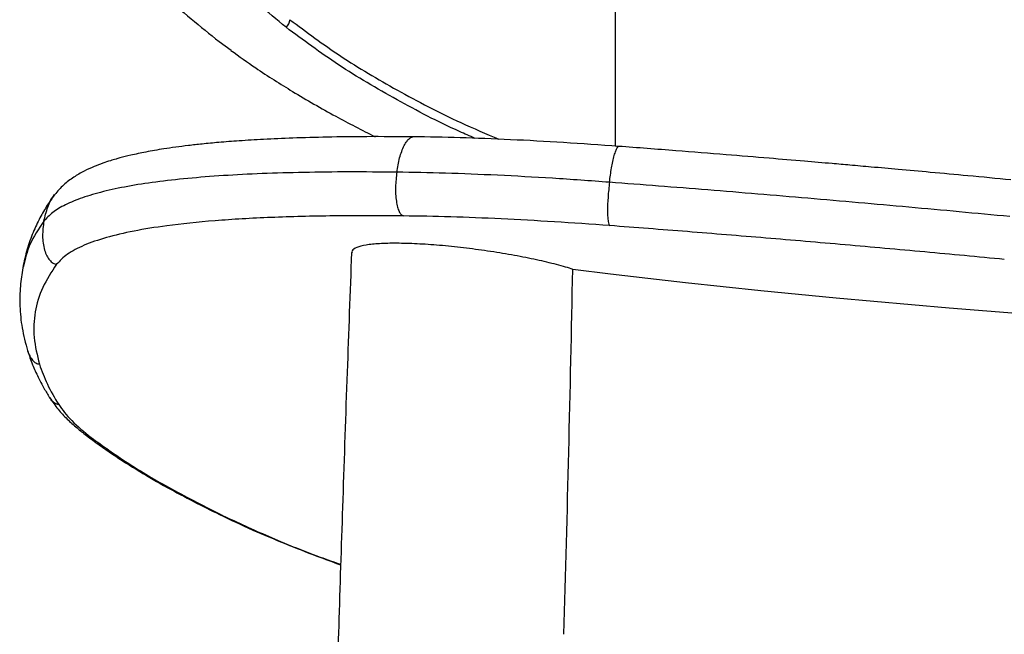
# Model space of a CAD drawing. Header units: millimetres. Extents: x -275 to 275, y 0 to 733.
# Tile 2 of 8: x -261 to -115, y 324 to 416. Entities that reach past the tile are written whole.
import ezdxf

# ---------------------------------------------------------------- set-up
doc = ezdxf.new("R2010")
doc.units = ezdxf.units.MM

msp = doc.modelspace()

# ---------------------------------------------------------------- linework, layer by layer
at = {"color": 7, "linetype": 'Continuous', "lineweight": 25}
for p, q in [((-172.99, 397.02), (-172.99, 709.48)), ((-231.86, 412.55), (-230.07, 411.29)), ((-260.94, 379.19), (-261.02, 378.92)), ((-231.34, 342.15), (-231.79, 342.27))]:
    msp.add_line(p, q, dxfattribs=at)
for centre, radius, start, end in [((-223.23, 416.05), 1.91, 313.9638, 352.7879), ((0, 1853.84), 1485.98, 263.06895, 276.93105)]:
    msp.add_arc(centre, radius, start, end, dxfattribs=at)
for points, knots in [([(-221.91, 414.68), (-224.67, 416.96), (-229.92, 421.27), (-236.77, 428.17), (-242.15, 434.37), (-246.44, 440.12), (-249.85, 445.37), (-251.86, 449.22), (-252.86, 451.14)], [0, 0, 0, 0, 0.217199, 0.411545, 0.605892, 0.737269, 0.8687, 1, 1, 1, 1]), ([(-253.67, 433.77), (-253.65, 433.74), (-251.68, 431.14), (-247.25, 426.32), (-240.11, 419.21), (-234.66, 414.81), (-231.86, 412.55)], [0, 0, 0, 0, 0.003819, 0.329639, 0.655458, 1, 1, 1, 1]), ([(-221.34, 415.81), (-218.88, 413.98), (-213.97, 410.31), (-205.41, 405.27), (-197.54, 401.14), (-192.2, 398.86), (-190.3, 398.05)], [0, 0, 0, 0, 0.278297, 0.556603, 0.842478, 1, 1, 1, 1]), ([(-193.83, 398.18), (-194.61, 398.52), (-198.74, 400.3), (-205.59, 403.93), (-214.31, 409.01), (-219.38, 412.79), (-221.91, 414.68)], [0, 0, 0, 0, 0.070707, 0.374952, 0.687481, 1, 1, 1, 1]), ([(-230.1, 411.25), (-228.88, 410.37), (-225.85, 408.18), (-220.7, 404.96), (-214.87, 401.57), (-210.66, 399.42), (-208.69, 398.42)], [0, 0, 0, 0, 0.177032, 0.439658, 0.738374, 1, 1, 1, 1]), ([(-203.07, 398.41), (-205.37, 398.42), (-209.79, 398.45), (-215.7, 398.37), (-220.81, 398.23), (-225.14, 398.04), (-228.78, 397.82), (-231.81, 397.59), (-234.3, 397.35), (-236.42, 397.12), (-238.32, 396.87), (-240.46, 396.56), (-242.71, 396.17), (-244.85, 395.71), (-246.28, 395.36), (-247.28, 395.08), (-248.13, 394.83), (-249.24, 394.46), (-250.56, 393.95), (-252.03, 393.28), (-253.56, 392.38), (-255.08, 391.24), (-255.87, 390.32), (-256.29, 389.82)], [0, 0, 0, 0, 0.081518, 0.1563237, 0.2246823, 0.2863116, 0.341037, 0.3890446, 0.4304464, 0.4664367, 0.5012266, 0.5352281, 0.590199, 0.6406425, 0.679702, 0.6935691, 0.7145665, 0.7430794, 0.7791129, 0.8227036, 0.8739352, 0.9329709, 1, 1, 1, 1]), ([(-205.47, 393.16), (-205.35, 393.87), (-205.1, 395.28), (-204.54, 396.82), (-203.98, 397.77), (-203.58, 398.2), (-203.26, 398.41), (-203.1, 398.39), (-203.07, 398.39)], [0, 0, 0, 0, 0.324792, 0.638148, 0.772066, 0.885281, 0.97951, 1, 1, 1, 1]), ([(-172.51, 396.99), (-175.26, 397.19), (-180.76, 397.58), (-188.63, 398), (-196.17, 398.3), (-200.77, 398.37), (-203.08, 398.41)], [0, 0, 0, 0, 0.249721, 0.499744, 0.749878, 1, 1, 1, 1]), ([(-173.87, 391.65), (-173.78, 392.37), (-173.59, 393.78), (-173.25, 395.35), (-172.95, 396.31), (-172.75, 396.76), (-172.6, 396.98), (-172.53, 396.97), (-172.51, 396.97)], [0, 0, 0, 0, 0.323267, 0.635212, 0.768546, 0.88128, 0.975124, 1, 1, 1, 1]), ([(-114.23, 392.01), (-116.36, 392.21), (-120.34, 392.59), (-125.93, 393.1), (-130.72, 393.54), (-134.7, 393.89), (-137.97, 394.18), (-141.28, 394.47), (-145.28, 394.81), (-150.53, 395.25), (-156.91, 395.78), (-164.39, 396.37), (-169.69, 396.78), (-172.52, 396.99)], [0, 0, 0, 0, 0.108902, 0.203952, 0.285297, 0.35301, 0.407034, 0.452302, 0.522165, 0.611862, 0.721416, 0.850786, 1, 1, 1, 1]), ([(-205.47, 393.16), (-207.87, 393.17), (-212.66, 393.21), (-219.32, 393.13), (-225.55, 392.95), (-231.32, 392.66), (-236.59, 392.24), (-241.33, 391.71), (-245.52, 391.06), (-249.16, 390.28), (-252.26, 389.37), (-254.76, 388.33), (-256.72, 387.17), (-257.51, 386.3), (-257.91, 385.86)], [0, 0, 0, 0, 0.08359, 0.166772, 0.249912, 0.333389, 0.417029, 0.500068, 0.582825, 0.665665, 0.748955, 0.83273, 0.916338, 1, 1, 1, 1]), ([(-205.47, 393.16), (-205.55, 392.43), (-205.71, 390.99), (-205.62, 389.21), (-205.38, 387.99), (-205.14, 387.32), (-204.84, 386.84), (-204.6, 386.71), (-204.49, 386.65)], [0, 0, 0, 0, 0.306019, 0.601397, 0.727673, 0.834459, 0.923373, 1, 1, 1, 1]), ([(-173.87, 391.65), (-176.72, 391.86), (-182.41, 392.27), (-190.54, 392.71), (-198.33, 393.03), (-203.1, 393.12), (-205.47, 393.16)], [0, 0, 0, 0, 0.249875, 0.500084, 0.75028, 1, 1, 1, 1]), ([(-173.87, 391.65), (-173.95, 390.92), (-174.11, 389.48), (-174.17, 387.71), (-174.14, 386.51), (-174.08, 385.85), (-173.98, 385.39), (-173.89, 385.27), (-173.84, 385.21)], [0, 0, 0, 0, 0.306098, 0.601498, 0.727766, 0.834532, 0.923414, 1, 1, 1, 1]), ([(-114.41, 386.56), (-119.4, 387.03), (-129.38, 387.96), (-144.4, 389.28), (-159.3, 390.53), (-169.02, 391.28), (-173.87, 391.65)], [0, 0, 0, 0, 0.250053, 0.500199, 0.750235, 1, 1, 1, 1]), ([(-256.32, 389.78), (-256.69, 389.27), (-257.46, 388.19), (-258.54, 386.33), (-259.56, 384.15), (-260.46, 381.64), (-260.84, 379.86), (-261.04, 378.93)], [0, 0, 0, 0, 0.162708, 0.344057, 0.544082, 0.76276, 1, 1, 1, 1]), ([(-257.91, 385.86), (-257.73, 386.56), (-257.39, 387.95), (-256.77, 389.3), (-256.3, 389.82), (-256.29, 389.82)], [0, 0, 0, 0, 0.507186, 0.996335, 1, 1, 1, 1]), ([(-204.49, 386.65), (-207.99, 386.67), (-214.98, 386.7), (-224.3, 386.46), (-232.64, 385.98), (-239.35, 385.28), (-244.64, 384.43), (-248.75, 383.46), (-252.04, 382.31), (-254.57, 381), (-255.53, 379.97), (-256.02, 379.46)], [0, 0, 0, 0, 0.125139, 0.250131, 0.375543, 0.500313, 0.599591, 0.699229, 0.799305, 0.899254, 1, 1, 1, 1]), ([(-173.84, 385.21), (-176.6, 385.41), (-182.12, 385.8), (-190.01, 386.23), (-197.56, 386.54), (-202.18, 386.62), (-204.49, 386.65)], [0, 0, 0, 0, 0.250098, 0.500215, 0.750243, 1, 1, 1, 1]), ([(-257.91, 385.86), (-258.68, 384.72), (-260.12, 382.58), (-260.68, 380.27), (-260.94, 379.19)], [0, 0, 0, 0, 0.532332, 1, 1, 1, 1]), ([(-257.91, 385.86), (-258, 385.13), (-258.18, 383.71), (-257.95, 381.95), (-257.5, 380.75), (-257.08, 380.09), (-256.58, 379.63), (-256.19, 379.51), (-256.02, 379.46)], [0, 0, 0, 0, 0.3058628, 0.6011994, 0.7274921, 0.834316, 0.9232919, 1, 1, 1, 1]), ([(-115.21, 380.19), (-119.14, 380.56), (-127.02, 381.31), (-138.86, 382.36), (-150.64, 383.37), (-162.35, 384.33), (-170, 384.92), (-173.84, 385.21)], [0, 0, 0, 0, 0.200147, 0.400296, 0.600214, 0.799389, 1, 1, 1, 1]), ([(-195.57, 381.91), (-196.77, 382.04), (-199.16, 382.3), (-202.52, 382.52), (-205.54, 382.61), (-208.11, 382.55), (-210.13, 382.34), (-211.5, 381.98), (-212.17, 381.59), (-212.12, 381.3), (-212.11, 381.2)], [0, 0, 0, 0, 0.134638, 0.268701, 0.402826, 0.536462, 0.670798, 0.80439, 0.938622, 1, 1, 1, 1]), ([(-179.32, 378.7), (-179.39, 378.73), (-180.13, 379), (-182.05, 379.52), (-185.03, 380.22), (-188.4, 380.88), (-191.96, 381.46), (-194.37, 381.76), (-195.57, 381.91)], [0, 0, 0, 0, 0.020956, 0.216297, 0.412632, 0.607821, 0.804174, 1, 1, 1, 1]), ([(-212.19, 381.21), (-212.41, 375.28), (-212.87, 363.04), (-213.49, 344.9), (-214.06, 327.19), (-214.55, 310.67), (-214.99, 295.42), (-215.36, 281.44), (-215.68, 268.7), (-215.96, 257.11), (-216.19, 246.67), (-216.39, 237.38), (-216.56, 229.23), (-216.71, 221.91), (-216.93, 210.09), (-217.14, 198.24), (-217.33, 186.26), (-217.44, 179.08), (-217.54, 171.84), (-217.64, 164.47), (-217.74, 156.69), (-217.85, 148.13), (-217.95, 138.52), (-218.06, 127.8), (-218.17, 115.87), (-218.27, 102.73), (-218.36, 88.35), (-218.44, 72.81), (-218.5, 56.11), (-218.53, 38.25), (-218.53, 20.41), (-218.51, 8.53), (-218.5, 2.99)], [0, 0, 0, 0, 0.047055, 0.097065, 0.143916, 0.187609, 0.228144, 0.264882, 0.298574, 0.329221, 0.356823, 0.38138, 0.402892, 0.421488, 0.439411, 0.496645, 0.515482, 0.534463, 0.553589, 0.572859, 0.592887, 0.61535, 0.640755, 0.669101, 0.700388, 0.735346, 0.773367, 0.814451, 0.858598, 0.905809, 0.956083, 1, 1, 1, 1]), ([(-261.04, 378.93), (-261.18, 378.03), (-261.47, 376.11), (-261.5, 373.13), (-261.2, 369.89), (-260.63, 367.75), (-260.33, 366.63)], [0, 0, 0, 0, 0.209242, 0.445754, 0.709384, 1, 1, 1, 1]), ([(-256.02, 379.46), (-256.77, 378.32), (-258.28, 376.04), (-259.32, 372.41), (-259.54, 368.62), (-258.89, 365.95), (-258.56, 364.61)], [0, 0, 0, 0, 0.249972, 0.499915, 0.749181, 1, 1, 1, 1]), ([(-260.32, 366.63), (-260.23, 366.36), (-260.05, 365.85), (-259.63, 365.22), (-259.13, 364.77), (-258.74, 364.66), (-258.56, 364.61)], [0, 0, 0, 0, 0.305701, 0.577867, 0.804561, 1, 1, 1, 1]), ([(-260.32, 366.62), (-260.09, 365.93), (-259.64, 364.62), (-258.8, 362.77), (-257.95, 361.13), (-257.33, 360.11), (-257.04, 359.64)], [0, 0, 0, 0, 0.297002, 0.562651, 0.796975, 1, 1, 1, 1]), ([(-258.56, 364.61), (-258.21, 363.63), (-257.51, 361.67), (-256.31, 359.63), (-255.7, 358.61)], [0, 0, 0, 0, 0.499808, 1, 1, 1, 1]), ([(-257.03, 359.61), (-256.64, 359.05), (-255.91, 357.99), (-254.51, 356.51), (-253.08, 355.2), (-252.06, 354.4), (-251.59, 354.03)], [0, 0, 0, 0, 0.2973228, 0.5631013, 0.7972603, 1, 1, 1, 1]), ([(-255.7, 358.61), (-255.88, 358.66), (-256.26, 358.77), (-256.72, 359.15), (-256.93, 359.49), (-257.02, 359.65)], [0, 0, 0, 0, 0.314724, 0.679783, 1, 1, 1, 1]), ([(-255.7, 358.61), (-255.13, 357.83), (-254, 356.26), (-251.91, 354.57), (-250.86, 353.72)], [0, 0, 0, 0, 0.499949, 1, 1, 1, 1]), ([(-250.87, 353.72), (-251.04, 353.76), (-251.31, 353.81), (-251.51, 353.99), (-251.58, 354.05)], [0, 0, 0, 0, 0.661798, 1, 1, 1, 1]), ([(-251.58, 354.02), (-250.33, 353.1), (-247.93, 351.34), (-243.86, 348.77), (-239.78, 346.4), (-235.8, 344.26), (-233.07, 342.91), (-231.79, 342.27)], [0, 0, 0, 0, 0.240089, 0.460049, 0.660075, 0.840017, 1, 1, 1, 1]), ([(-250.86, 353.72), (-249.12, 352.47), (-245.66, 349.97), (-239.13, 346.09), (-233.94, 343.46), (-231.34, 342.14)], [0, 0, 0, 0, 0.333867, 0.66547, 1, 1, 1, 1]), ([(-231.79, 342.27), (-230.18, 341.51), (-227.13, 340.06), (-222.22, 338), (-217.84, 336.27), (-214.99, 335.23), (-213.81, 334.8)], [0, 0, 0, 0, 0.307777, 0.582939, 0.826225, 1, 1, 1, 1]), ([(-231.34, 342.14), (-229.13, 341.12), (-224.72, 339.06), (-218.75, 336.62), (-214.83, 335.24), (-213.8, 334.88)], [0, 0, 0, 0, 0.426533, 0.850464, 1, 1, 1, 1])]:
    msp.add_open_spline(points, degree=3, knots=knots, dxfattribs=at)
msp.add_open_spline([(-180.63, 324.48), (-180.12, 342.55), (-179.68, 360.63), (-179.32, 378.71)], degree=3, dxfattribs=at)

doc.saveas('drawing.dxf')
